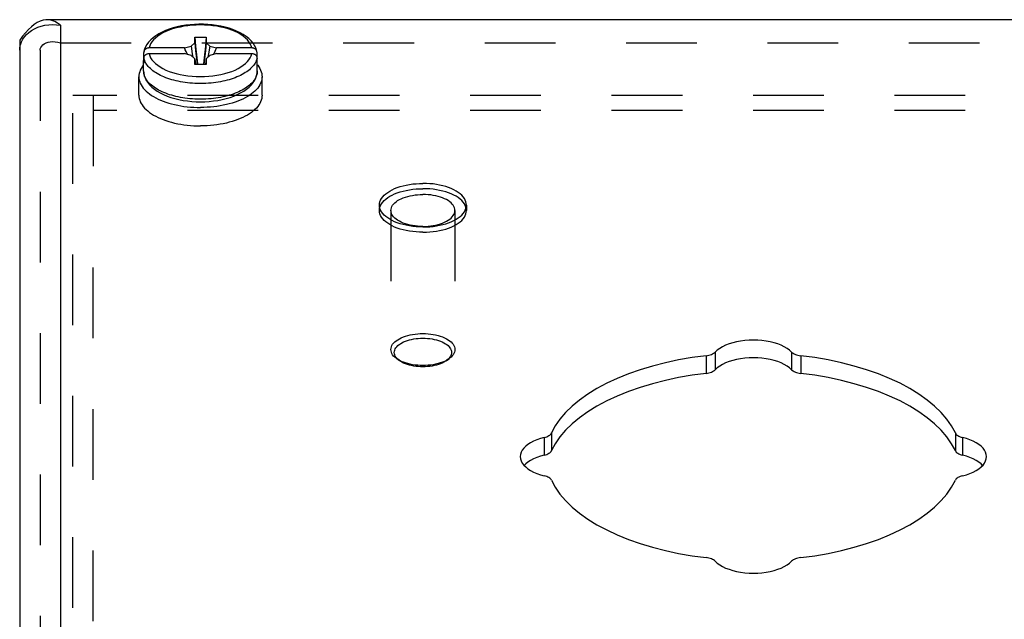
# Model space of a CAD drawing. Header units: inches. Extents: x 0 to 37.8, y 0 to 24.4.
# Tile 7 of 10: x 25.7 to 28.6, y 18.8 to 20.5. Entities that reach past the tile are written whole.
import ezdxf

# ---------------------------------------------------------------- set-up
doc = ezdxf.new("R2010")
doc.units = ezdxf.units.IN
doc.header["$LTSCALE"] = 2.077778
doc.header["$MEASUREMENT"] = 0
doc.linetypes.add('HIDDEN', pattern=[0.2, 0.1, -0.1])
doc.layers.add('DEFAULT_2', color=8, linetype='HIDDEN')
doc.layers.add('DOOR_ASSEMBLY', color=7, linetype='CONTINUOUS')

msp = doc.modelspace()

# ---------------------------------------------------------------- linework, layer by layer
at = {"layer": 'DEFAULT_2', "color": 8, "linetype": 'HIDDEN'}
for p, q in [((25.8281, 16.2942), (25.8281, 20.2933)), ((25.8881, 20.2933), (25.8281, 20.2933)), ((25.8881, 20.294), (25.8881, 19.994)), ((34.2681, 20.294), (25.8881, 20.294)), ((34.2681, 20.25), (25.8881, 20.25)), ((25.8881, 17.0867), (25.8881, 19.994))]:
    msp.add_line(p, q, dxfattribs=at)
at = {"layer": 'DOOR_ASSEMBLY', "color": 3, "linetype": 'Continuous'}
for p, q in [((34.4043, 20.5166), (25.7518, 20.5166)), ((25.7918, 20.5005), (25.7918, 16.8392)), ((25.677, 20.4511), (25.681, 20.4589)), ((25.6718, 20.4266), (25.6718, 16.7053))]:
    msp.add_line(p, q, dxfattribs=at)
at = {"layer": 'DOOR_ASSEMBLY', "color": 7, "linetype": 'Continuous'}
for p, q in [((26.1866, 20.4487), (26.1866, 20.4652)), ((26.1866, 20.4652), (26.2196, 20.4652)), ((26.2196, 20.4652), (26.2196, 20.4487)), ((25.6718, 20.4566), (25.6718, 20.4266)), ((26.1561, 20.4334), (26.052, 20.4334)), ((26.1561, 20.4334), (26.1754, 20.439)), ((26.1754, 20.439), (26.1866, 20.4487)), ((26.2196, 20.4487), (26.2307, 20.439)), ((26.2307, 20.439), (26.2501, 20.4334)), ((26.3542, 20.4334), (26.2501, 20.4334)), ((26.0369, 20.4049), (26.0369, 20.4204)), ((26.0369, 20.3884), (26.0369, 20.4039)), ((26.052, 20.4169), (26.1561, 20.4169)), ((26.1754, 20.4114), (26.1561, 20.4169)), ((26.1866, 20.4017), (26.1754, 20.4114)), ((26.1866, 20.3852), (26.1866, 20.4017)), ((26.1866, 20.4017), (26.1887, 20.3852)), ((26.2196, 20.4017), (26.2175, 20.3852)), ((26.2307, 20.4114), (26.2196, 20.4017)), ((26.2196, 20.4017), (26.2196, 20.3852)), ((26.2501, 20.4169), (26.2307, 20.4114)), ((26.2501, 20.4169), (26.3542, 20.4169)), ((26.3693, 20.4049), (26.3693, 20.4204)), ((26.3699, 20.4007), (26.3693, 20.4049)), ((26.3693, 20.3884), (26.3693, 20.4039)), ((26.3701, 20.3966), (26.3699, 20.4007)), ((26.0361, 20.3663), (26.0361, 20.3966)), ((26.2196, 20.3852), (26.1866, 20.3852)), ((26.3701, 20.3663), (26.3701, 20.3966)), ((26.0221, 20.2948), (26.0221, 20.349)), ((26.3701, 20.3663), (26.3699, 20.3624)), ((26.3841, 20.2948), (26.3841, 20.349)), ((27.7157, 19.5398), (27.7157, 19.4878)), ((27.9404, 19.5398), (27.9404, 19.4878)), ((27.6889, 19.529), (27.6889, 19.4771)), ((27.9672, 19.529), (27.9672, 19.4771)), ((27.2347, 19.3019), (27.2347, 19.25)), ((28.4215, 19.3019), (28.4215, 19.25)), ((27.2133, 19.2885), (27.2133, 19.2366)), ((28.4429, 19.2885), (28.4429, 19.2366))]:
    msp.add_line(p, q, dxfattribs=at)
at = {"layer": 'DOOR_ASSEMBLY', "color": 8, "linetype": 'HIDDEN'}
for p, q in [((25.7918, 20.4485), (34.3643, 20.4485)), ((25.7318, 20.4266), (25.7318, 16.3572)), ((26.7288, 19.9714), (26.7288, 19.9558)), ((26.9848, 19.9714), (26.9848, 19.9558)), ((26.7628, 19.9558), (26.7628, 19.5471)), ((26.9508, 19.9558), (26.9508, 19.5471)), ((26.7882, 19.5142), (26.7801, 19.5199)), ((26.9254, 19.5142), (26.9336, 19.5199))]:
    msp.add_line(p, q, dxfattribs=at)
at = {"layer": 'DOOR_ASSEMBLY', "color": 3, "linetype": 'Continuous'}
for points in [[(25.7518, 20.5166), (25.749, 20.5165), (25.7404, 20.5152), (25.7318, 20.5125), (25.7232, 20.5083), (25.7147, 20.5026), (25.7061, 20.4957), (25.6975, 20.4875), (25.689, 20.4782), (25.6804, 20.4678), (25.6718, 20.4566)], [(25.7918, 20.5005), (25.7832, 20.5065), (25.7747, 20.5112), (25.7661, 20.5145), (25.7575, 20.5162), (25.7518, 20.5166)], [(25.681, 20.4589), (25.686, 20.4662), (25.692, 20.473), (25.699, 20.4793), (25.707, 20.485), (25.7157, 20.49), (25.7252, 20.4942), (25.7352, 20.4976), (25.7458, 20.5001), (25.757, 20.5016), (25.7684, 20.5022), (25.7801, 20.5018), (25.7918, 20.5005)], [(25.6718, 20.4266), (25.6724, 20.4348), (25.6741, 20.443), (25.677, 20.4511)], [(27.9404, 19.5398), (27.9342, 19.5453), (27.9271, 19.5505), (27.9188, 19.5553), (27.9096, 19.5597), (27.8996, 19.5636), (27.8888, 19.567), (27.8775, 19.5698), (27.8656, 19.572), (27.8533, 19.5736), (27.8407, 19.5745), (27.8281, 19.5748), (27.8154, 19.5745), (27.8029, 19.5736), (27.7906, 19.572), (27.7787, 19.5698), (27.7673, 19.567), (27.7565, 19.5636), (27.7465, 19.5597), (27.7373, 19.5553), (27.7291, 19.5505), (27.7219, 19.5453), (27.7157, 19.5398)], [(27.6889, 19.529), (27.6932, 19.5297), (27.6972, 19.5305), (27.7011, 19.5316), (27.7047, 19.5329), (27.708, 19.5344), (27.711, 19.536), (27.7135, 19.5378), (27.7157, 19.5398)], [(27.9404, 19.5398), (27.9426, 19.5378), (27.9451, 19.536), (27.9481, 19.5344), (27.9514, 19.5329), (27.955, 19.5316), (27.9589, 19.5305), (27.963, 19.5297), (27.9672, 19.529)], [(27.6889, 19.529), (27.648, 19.5235), (27.6082, 19.5166), (27.5693, 19.5083), (27.5317, 19.4986), (27.4955, 19.4877), (27.4608, 19.4756), (27.428, 19.4623), (27.3971, 19.4478), (27.3683, 19.4324), (27.3416, 19.416), (27.3173, 19.3987), (27.2955, 19.3806), (27.2762, 19.3617), (27.2596, 19.3423), (27.2458, 19.3224), (27.2347, 19.3019)], [(28.4215, 19.3019), (28.4104, 19.3224), (28.3965, 19.3423), (28.3799, 19.3617), (28.3606, 19.3806), (28.3388, 19.3987), (28.3145, 19.416), (28.2879, 19.4324), (28.2591, 19.4478), (28.2281, 19.4623), (28.1953, 19.4756), (28.1607, 19.4877), (28.1245, 19.4986), (28.0868, 19.5083), (28.048, 19.5166), (28.0081, 19.5235), (27.9672, 19.529)], [(27.2133, 19.2885), (27.2172, 19.2896), (27.2207, 19.2909), (27.224, 19.2924), (27.227, 19.294), (27.2296, 19.2958), (27.2317, 19.2978), (27.2334, 19.2998), (27.2347, 19.3019)], [(28.4215, 19.3019), (28.4227, 19.2998), (28.4244, 19.2978), (28.4266, 19.2958), (28.4292, 19.294), (28.4321, 19.2924), (28.4354, 19.2909), (28.439, 19.2896), (28.4429, 19.2885)], [(27.2133, 19.2885), (27.2021, 19.2854), (27.1917, 19.2818), (27.1821, 19.2777), (27.1733, 19.2731), (27.1656, 19.2681), (27.1588, 19.2627), (27.1532, 19.257), (27.1488, 19.2511), (27.1456, 19.245), (27.1437, 19.2387), (27.1431, 19.2323)], [(28.5131, 19.2323), (28.5124, 19.2387), (28.5105, 19.245), (28.5073, 19.2511), (28.5029, 19.257), (28.4973, 19.2627), (28.4906, 19.2681), (28.4828, 19.2731), (28.474, 19.2777), (28.4644, 19.2818), (28.454, 19.2854), (28.4429, 19.2885)], [(27.1431, 19.2323), (27.1437, 19.226), (27.1456, 19.2197), (27.1488, 19.2136), (27.1532, 19.2077), (27.1588, 19.202), (27.1656, 19.1966), (27.1733, 19.1916), (27.1821, 19.187), (27.1917, 19.1829), (27.2021, 19.1793), (27.2133, 19.1762)], [(28.4429, 19.1762), (28.454, 19.1793), (28.4644, 19.1829), (28.474, 19.187), (28.4828, 19.1916), (28.4906, 19.1966), (28.4973, 19.202), (28.5029, 19.2077), (28.5073, 19.2136), (28.5105, 19.2197), (28.5124, 19.226), (28.5131, 19.2323)], [(27.2347, 19.1628), (27.2334, 19.1649), (27.2317, 19.1669), (27.2296, 19.1689), (27.227, 19.1707), (27.224, 19.1723), (27.2207, 19.1738), (27.2172, 19.1751), (27.2133, 19.1762)], [(27.2347, 19.1628), (27.2458, 19.1423), (27.2596, 19.1224), (27.2762, 19.103), (27.2955, 19.0841), (27.3173, 19.066), (27.3416, 19.0487), (27.3683, 19.0323), (27.3971, 19.0169), (27.428, 19.0024), (27.4608, 18.9891), (27.4955, 18.977), (27.5317, 18.9661), (27.5693, 18.9564), (27.6082, 18.9481), (27.648, 18.9412), (27.6889, 18.9356)], [(27.9672, 18.9356), (28.0081, 18.9412), (28.048, 18.9481), (28.0868, 18.9564), (28.1245, 18.9661), (28.1607, 18.977), (28.1953, 18.9891), (28.2281, 19.0024), (28.2591, 19.0169), (28.2879, 19.0323), (28.3145, 19.0487), (28.3388, 19.066), (28.3606, 19.0841), (28.3799, 19.103), (28.3965, 19.1224), (28.4104, 19.1423), (28.4215, 19.1628)], [(28.4429, 19.1762), (28.439, 19.1751), (28.4354, 19.1738), (28.4321, 19.1723), (28.4292, 19.1707), (28.4266, 19.1689), (28.4244, 19.1669), (28.4227, 19.1649), (28.4215, 19.1628)], [(27.7157, 18.9249), (27.7135, 18.9269), (27.711, 18.9287), (27.708, 18.9303), (27.7047, 18.9318), (27.7011, 18.9331), (27.6972, 18.9342), (27.6932, 18.935), (27.6889, 18.9356)], [(27.7157, 18.9249), (27.7219, 18.9194), (27.7291, 18.9142), (27.7373, 18.9094), (27.7465, 18.905), (27.7565, 18.9011), (27.7673, 18.8977), (27.7787, 18.8949), (27.7906, 18.8927), (27.8029, 18.8911), (27.8154, 18.8902), (27.8281, 18.8899), (27.8407, 18.8902), (27.8533, 18.8911), (27.8656, 18.8927), (27.8775, 18.8949), (27.8888, 18.8977), (27.8996, 18.9011), (27.9096, 18.905), (27.9188, 18.9094), (27.9271, 18.9142), (27.9342, 18.9194), (27.9404, 18.9249)], [(27.9672, 18.9356), (27.963, 18.935), (27.9589, 18.9342), (27.955, 18.9331), (27.9514, 18.9318), (27.9481, 18.9303), (27.9451, 18.9287), (27.9426, 18.9269), (27.9404, 18.9249)]]:
    msp.add_lwpolyline(points, dxfattribs=at)
at = {"layer": 'DOOR_ASSEMBLY', "color": 7, "linetype": 'Continuous'}
for points in [[(26.369, 20.4227), (26.3681, 20.4265), (26.3656, 20.4337), (26.3621, 20.4408), (26.3575, 20.4477), (26.3519, 20.4545), (26.3451, 20.461), (26.3374, 20.4672), (26.3288, 20.473), (26.3193, 20.4783), (26.3092, 20.4831), (26.2984, 20.4874), (26.2871, 20.4913), (26.2753, 20.4946), (26.2631, 20.4973), (26.2506, 20.4996), (26.2378, 20.5013), (26.2248, 20.5024), (26.2117, 20.5031), (26.1986, 20.5032), (26.1854, 20.5027), (26.1724, 20.5017), (26.1596, 20.5002), (26.147, 20.4981), (26.1347, 20.4955), (26.1229, 20.4924), (26.1114, 20.4888), (26.1006, 20.4847), (26.0903, 20.48), (26.0807, 20.4749), (26.0718, 20.4694), (26.0639, 20.4634), (26.0569, 20.4571), (26.0508, 20.4506), (26.0458, 20.4437), (26.0419, 20.4367), (26.039, 20.4297), (26.0371, 20.4226)], [(26.3542, 20.4334), (26.3523, 20.4396), (26.3495, 20.4455), (26.3457, 20.4514), (26.341, 20.4571), (26.3354, 20.4626), (26.3289, 20.4678), (26.3215, 20.4728), (26.3134, 20.4775), (26.3046, 20.4818), (26.295, 20.4857), (26.2849, 20.4892), (26.2743, 20.4923), (26.2631, 20.495), (26.2516, 20.4972), (26.2397, 20.4989), (26.2277, 20.5002), (26.2154, 20.5009), (26.2031, 20.5012), (26.1907, 20.5009), (26.1785, 20.5002), (26.1664, 20.4989), (26.1545, 20.4972), (26.143, 20.495), (26.1319, 20.4923), (26.1212, 20.4892), (26.1111, 20.4857), (26.1016, 20.4818), (26.0927, 20.4775), (26.0846, 20.4728), (26.0773, 20.4678), (26.0708, 20.4626), (26.0651, 20.4571), (26.0604, 20.4514), (26.0566, 20.4455), (26.0538, 20.4396), (26.052, 20.4334)], [(26.1866, 20.4652), (26.1888, 20.4392), (26.1912, 20.4131), (26.1939, 20.3867), (26.194, 20.3852)], [(26.2196, 20.4652), (26.2174, 20.4392), (26.2149, 20.4131), (26.2123, 20.3867), (26.2121, 20.3852)], [(26.052, 20.4334), (26.0505, 20.4334), (26.049, 20.4332), (26.0476, 20.4329), (26.0462, 20.4325), (26.0449, 20.4319), (26.0436, 20.4313), (26.0424, 20.4305), (26.0413, 20.4296), (26.0403, 20.4287), (26.0394, 20.4277), (26.0387, 20.4266), (26.038, 20.4254), (26.0375, 20.4242), (26.0372, 20.423), (26.0371, 20.4226)], [(26.1655, 20.4142), (26.1633, 20.4186), (26.1609, 20.4234), (26.1585, 20.4284), (26.1561, 20.4334)], [(26.1754, 20.439), (26.1791, 20.4166), (26.181, 20.4065)], [(26.1866, 20.4487), (26.1888, 20.425), (26.1912, 20.4012), (26.193, 20.3852)], [(26.2196, 20.4487), (26.2174, 20.425), (26.2149, 20.4012), (26.2131, 20.3852)], [(26.2307, 20.439), (26.227, 20.4166), (26.2252, 20.4065)], [(26.2501, 20.4334), (26.2477, 20.4284), (26.2453, 20.4234), (26.2429, 20.4186), (26.2406, 20.4142)], [(26.369, 20.4227), (26.369, 20.423), (26.3686, 20.4242), (26.3681, 20.4254), (26.3675, 20.4266), (26.3667, 20.4277), (26.3658, 20.4287), (26.3648, 20.4296), (26.3637, 20.4305), (26.3625, 20.4312), (26.3613, 20.4319), (26.3599, 20.4324), (26.3585, 20.4329), (26.3571, 20.4332), (26.3556, 20.4334), (26.3542, 20.4334)], [(26.0369, 20.4049), (26.0363, 20.4007), (26.0361, 20.3966)], [(26.0371, 20.4226), (26.037, 20.4217), (26.0369, 20.4204)], [(26.0369, 20.4039), (26.037, 20.4052), (26.0372, 20.4065), (26.0375, 20.4077), (26.038, 20.4089), (26.0387, 20.4101), (26.0394, 20.4112), (26.0403, 20.4122), (26.0413, 20.4131), (26.0424, 20.414), (26.0436, 20.4147), (26.0449, 20.4154), (26.0462, 20.4159), (26.0476, 20.4164), (26.049, 20.4167), (26.0505, 20.4169), (26.052, 20.4169)], [(26.0957, 20.3482), (26.0904, 20.3506), (26.0853, 20.353), (26.0804, 20.3555), (26.0757, 20.3582), (26.0713, 20.3609), (26.0671, 20.3637), (26.0631, 20.3667), (26.0594, 20.3697), (26.0559, 20.3727), (26.0527, 20.3758), (26.0498, 20.379), (26.0472, 20.3823), (26.0447, 20.3856), (26.0426, 20.3891), (26.0407, 20.3927), (26.0391, 20.3964), (26.0378, 20.4001), (26.0369, 20.4039)], [(26.052, 20.4169), (26.0538, 20.4108), (26.0566, 20.4048), (26.0604, 20.399), (26.0651, 20.3933), (26.0708, 20.3878), (26.0773, 20.3825), (26.0846, 20.3776), (26.0927, 20.3729), (26.1016, 20.3686), (26.1111, 20.3647), (26.1212, 20.3611), (26.1319, 20.358), (26.143, 20.3554), (26.1545, 20.3532), (26.1664, 20.3514), (26.1785, 20.3502), (26.1907, 20.3494), (26.2031, 20.3492), (26.2154, 20.3494), (26.2277, 20.3502), (26.2397, 20.3514), (26.2516, 20.3532), (26.2631, 20.3554), (26.2743, 20.358), (26.2849, 20.3611), (26.295, 20.3647), (26.3046, 20.3686), (26.3134, 20.3729), (26.3215, 20.3776), (26.3289, 20.3825), (26.3354, 20.3878), (26.341, 20.3933), (26.3457, 20.399), (26.3495, 20.4048), (26.3523, 20.4108), (26.3542, 20.4169)], [(26.3693, 20.4039), (26.3683, 20.4001), (26.367, 20.3964), (26.3654, 20.3927), (26.3635, 20.3891), (26.3614, 20.3856), (26.359, 20.3823), (26.3563, 20.379), (26.3534, 20.3758), (26.3502, 20.3727), (26.3468, 20.3696), (26.343, 20.3666), (26.3391, 20.3637), (26.3348, 20.3609), (26.3304, 20.3582), (26.3257, 20.3555), (26.3208, 20.353), (26.3157, 20.3506)], [(26.3542, 20.4169), (26.3556, 20.4169), (26.3571, 20.4167), (26.3585, 20.4164), (26.3599, 20.416), (26.3613, 20.4154), (26.3625, 20.4148), (26.3637, 20.414), (26.3648, 20.4131), (26.3658, 20.4122), (26.3667, 20.4112), (26.3675, 20.4101), (26.3681, 20.4089), (26.3686, 20.4077), (26.369, 20.4065), (26.3692, 20.4052), (26.3693, 20.4039)], [(26.3693, 20.4204), (26.3692, 20.4217), (26.369, 20.4227)], [(26.0361, 20.3838), (26.0349, 20.3825), (26.0315, 20.3779), (26.0287, 20.3732), (26.0263, 20.3684), (26.0245, 20.3636), (26.0231, 20.3588), (26.0223, 20.3539), (26.0221, 20.349)], [(26.0361, 20.3966), (26.0363, 20.3925), (26.0369, 20.3884)], [(26.3693, 20.3884), (26.3699, 20.3925), (26.3701, 20.3966)], [(26.3701, 20.3838), (26.3712, 20.3825), (26.3746, 20.3779), (26.3775, 20.3732), (26.3798, 20.3684), (26.3817, 20.3636), (26.383, 20.3588), (26.3838, 20.3539), (26.3841, 20.349)], [(26.0221, 20.349), (26.0223, 20.3441), (26.0231, 20.3392), (26.0245, 20.3343), (26.0263, 20.3295), (26.0287, 20.3248), (26.0315, 20.3201), (26.0349, 20.3155), (26.0388, 20.311), (26.0432, 20.3066), (26.048, 20.3023), (26.0533, 20.2982), (26.059, 20.2942), (26.0651, 20.2904)], [(26.0361, 20.3663), (26.0365, 20.3593), (26.0379, 20.3523), (26.0403, 20.3453), (26.0437, 20.3383), (26.0481, 20.3315), (26.0536, 20.3247), (26.0601, 20.3183), (26.0676, 20.3121), (26.076, 20.3064), (26.0851, 20.3011), (26.0949, 20.2963), (26.1054, 20.2919), (26.1164, 20.288), (26.1279, 20.2847), (26.1398, 20.2818), (26.152, 20.2795), (26.1645, 20.2777), (26.1773, 20.2763), (26.1901, 20.2756), (26.2031, 20.2753)], [(26.2031, 20.2828), (26.1949, 20.2829), (26.187, 20.2832), (26.1793, 20.2836), (26.1719, 20.2843), (26.1647, 20.285), (26.1576, 20.2859), (26.1508, 20.287), (26.1441, 20.2882), (26.1375, 20.2895), (26.1311, 20.291), (26.1248, 20.2925), (26.1186, 20.2943), (26.1125, 20.2961), (26.1067, 20.2981), (26.101, 20.3002), (26.0955, 20.3024), (26.0901, 20.3048), (26.085, 20.3072), (26.0801, 20.3098), (26.0755, 20.3124), (26.071, 20.3152), (26.0668, 20.318), (26.0628, 20.321), (26.0591, 20.324), (26.0557, 20.3271), (26.0525, 20.3302), (26.0496, 20.3334), (26.0469, 20.3367), (26.0445, 20.3401), (26.0424, 20.3435), (26.0405, 20.3472), (26.0389, 20.3509), (26.0377, 20.3547), (26.0368, 20.3585), (26.0363, 20.3624), (26.0361, 20.3663)], [(26.2031, 20.3287), (26.1949, 20.3288), (26.187, 20.3291), (26.1794, 20.3295), (26.172, 20.3302), (26.1647, 20.3309), (26.1577, 20.3318), (26.1509, 20.3329), (26.1442, 20.3341), (26.1376, 20.3354), (26.1312, 20.3368), (26.1249, 20.3384), (26.1188, 20.3401), (26.1128, 20.342), (26.1069, 20.3439), (26.1012, 20.346), (26.0957, 20.3482)], [(26.2031, 20.2753), (26.2161, 20.2756), (26.229, 20.2764), (26.2417, 20.2777), (26.2543, 20.2795), (26.2666, 20.2819), (26.2785, 20.2847), (26.29, 20.2881), (26.301, 20.292), (26.3114, 20.2964), (26.3212, 20.3012), (26.3303, 20.3065), (26.3387, 20.3122), (26.3461, 20.3184), (26.3526, 20.3248), (26.358, 20.3315), (26.3625, 20.3384), (26.3658, 20.3453), (26.3682, 20.3523), (26.3696, 20.3593), (26.3701, 20.3663)], [(26.3699, 20.3624), (26.3693, 20.3585), (26.3684, 20.3547), (26.3672, 20.3509), (26.3656, 20.3472), (26.3638, 20.3436), (26.3616, 20.3401), (26.3592, 20.3367), (26.3566, 20.3334), (26.3537, 20.3302), (26.3505, 20.3271), (26.3471, 20.324), (26.3434, 20.321), (26.3394, 20.3181), (26.3352, 20.3152), (26.3307, 20.3125), (26.326, 20.3098), (26.3211, 20.3072), (26.316, 20.3048), (26.3107, 20.3025), (26.3052, 20.3002), (26.2995, 20.2981), (26.2937, 20.2961), (26.2876, 20.2943), (26.2815, 20.2926), (26.2751, 20.291), (26.2687, 20.2895), (26.2622, 20.2882), (26.2555, 20.287), (26.2486, 20.286), (26.2415, 20.285), (26.2343, 20.2843), (26.2268, 20.2836), (26.2192, 20.2832), (26.2112, 20.2829), (26.2031, 20.2828)], [(26.3157, 20.3506), (26.3104, 20.3482), (26.3049, 20.346), (26.2992, 20.3439), (26.2934, 20.342), (26.2873, 20.3401), (26.2812, 20.3384), (26.2749, 20.3368), (26.2685, 20.3354), (26.262, 20.3341), (26.2553, 20.3329), (26.2484, 20.3318), (26.2414, 20.3309), (26.2342, 20.3302), (26.2267, 20.3295), (26.2191, 20.3291), (26.2112, 20.3288), (26.2031, 20.3287)], [(26.3841, 20.349), (26.3838, 20.3441), (26.383, 20.3392), (26.3817, 20.3343), (26.3798, 20.3295), (26.3775, 20.3248), (26.3746, 20.3201), (26.3712, 20.3155), (26.3673, 20.311), (26.363, 20.3066), (26.3582, 20.3023), (26.3529, 20.2982), (26.3472, 20.2942), (26.341, 20.2904)], [(26.0221, 20.2948), (26.0223, 20.2899), (26.0231, 20.2851), (26.0245, 20.2802), (26.0263, 20.2754), (26.0287, 20.2706), (26.0315, 20.266), (26.0349, 20.2614), (26.0388, 20.2568), (26.0432, 20.2525), (26.048, 20.2482), (26.0533, 20.2441), (26.059, 20.2401), (26.0651, 20.2363), (26.0717, 20.2326), (26.0786, 20.2291), (26.0859, 20.2259), (26.0935, 20.2228), (26.1015, 20.2199), (26.1098, 20.2173), (26.1183, 20.2149), (26.1271, 20.2127), (26.1361, 20.2108), (26.1453, 20.2091), (26.1546, 20.2076), (26.1642, 20.2065), (26.1738, 20.2055), (26.1835, 20.2049), (26.1933, 20.2045), (26.2031, 20.2043)], [(26.0651, 20.2904), (26.0717, 20.2867), (26.0786, 20.2833), (26.0859, 20.28), (26.0935, 20.2769), (26.1015, 20.2741), (26.1098, 20.2714), (26.1183, 20.269), (26.1271, 20.2668), (26.1361, 20.2649), (26.1453, 20.2632), (26.1546, 20.2618), (26.1642, 20.2606), (26.1738, 20.2597), (26.1835, 20.259), (26.1933, 20.2586), (26.2031, 20.2585)], [(26.3841, 20.2948), (26.3838, 20.2899), (26.383, 20.2851), (26.3817, 20.2802), (26.3798, 20.2754), (26.3775, 20.2706), (26.3746, 20.266), (26.3712, 20.2614), (26.3673, 20.2568), (26.363, 20.2525), (26.3582, 20.2482), (26.3529, 20.2441), (26.3472, 20.2401), (26.341, 20.2363), (26.3345, 20.2326), (26.3275, 20.2291), (26.3202, 20.2259), (26.3126, 20.2228), (26.3046, 20.2199), (26.2964, 20.2173), (26.2879, 20.2149), (26.2791, 20.2127), (26.2701, 20.2108), (26.2609, 20.2091), (26.2515, 20.2076), (26.242, 20.2065), (26.2324, 20.2055), (26.2226, 20.2049), (26.2129, 20.2045), (26.2031, 20.2043)], [(26.341, 20.2904), (26.3345, 20.2867), (26.3275, 20.2833), (26.3202, 20.28), (26.3126, 20.2769), (26.3046, 20.2741), (26.2964, 20.2714), (26.2879, 20.269), (26.2791, 20.2668), (26.2701, 20.2649), (26.2609, 20.2632), (26.2515, 20.2618), (26.242, 20.2606), (26.2324, 20.2597), (26.2226, 20.259), (26.2129, 20.2586), (26.2031, 20.2585)], [(27.9404, 19.4878), (27.9342, 19.4934), (27.9271, 19.4986), (27.9188, 19.5034), (27.9096, 19.5078), (27.8996, 19.5116), (27.8888, 19.515), (27.8775, 19.5178), (27.8656, 19.52), (27.8533, 19.5216), (27.8407, 19.5226), (27.8281, 19.5229), (27.8154, 19.5226), (27.8029, 19.5216), (27.7906, 19.52), (27.7787, 19.5178), (27.7673, 19.515), (27.7565, 19.5116), (27.7465, 19.5078), (27.7373, 19.5034), (27.7291, 19.4986), (27.7219, 19.4934), (27.7157, 19.4878)], [(27.6889, 19.4771), (27.648, 19.4715), (27.6082, 19.4646), (27.5693, 19.4563), (27.5317, 19.4467), (27.4955, 19.4358), (27.4608, 19.4236), (27.428, 19.4103), (27.3971, 19.3959), (27.3683, 19.3804), (27.3416, 19.364), (27.3173, 19.3467), (27.2955, 19.3286), (27.2762, 19.3098), (27.2596, 19.2903), (27.2458, 19.2704), (27.2347, 19.25)], [(27.6889, 19.4771), (27.6932, 19.4777), (27.6972, 19.4786), (27.7011, 19.4796), (27.7047, 19.4809), (27.708, 19.4824), (27.711, 19.4841), (27.7135, 19.4858), (27.7157, 19.4878)], [(27.9404, 19.4878), (27.9426, 19.4858), (27.9451, 19.4841), (27.9481, 19.4824), (27.9514, 19.4809), (27.955, 19.4796), (27.9589, 19.4786), (27.963, 19.4777), (27.9672, 19.4771)], [(28.4215, 19.25), (28.4104, 19.2704), (28.3965, 19.2903), (28.3799, 19.3098), (28.3606, 19.3286), (28.3388, 19.3467), (28.3145, 19.364), (28.2879, 19.3804), (28.2591, 19.3959), (28.2281, 19.4103), (28.1953, 19.4236), (28.1607, 19.4358), (28.1245, 19.4467), (28.0868, 19.4563), (28.048, 19.4646), (28.0081, 19.4715), (27.9672, 19.4771)], [(27.2133, 19.2366), (27.2172, 19.2376), (27.2207, 19.2389), (27.224, 19.2404), (27.227, 19.2421), (27.2296, 19.2439), (27.2317, 19.2458), (27.2334, 19.2478), (27.2347, 19.25)], [(28.4215, 19.25), (28.4227, 19.2478), (28.4244, 19.2458), (28.4266, 19.2439), (28.4292, 19.2421), (28.4321, 19.2404), (28.4354, 19.2389), (28.439, 19.2376), (28.4429, 19.2366)], [(27.2133, 19.2366), (27.2021, 19.2335), (27.1917, 19.2299), (27.1821, 19.2258), (27.1733, 19.2212), (27.1656, 19.2162), (27.1588, 19.2108), (27.1545, 19.2064)], [(28.5016, 19.2064), (28.4973, 19.2108), (28.4906, 19.2162), (28.4828, 19.2212), (28.474, 19.2258), (28.4644, 19.2299), (28.454, 19.2335), (28.4429, 19.2366)]]:
    msp.add_lwpolyline(points, dxfattribs=at)
at = {"layer": 'DOOR_ASSEMBLY', "color": 8, "linetype": 'HIDDEN'}
for points in [[(25.7318, 20.4266), (25.7323, 20.4308), (25.7339, 20.435), (25.7364, 20.4389), (25.7399, 20.4425), (25.7442, 20.4457), (25.7494, 20.4483), (25.7553, 20.4503), (25.7618, 20.4516), (25.7689, 20.4521), (25.7763, 20.4517), (25.784, 20.4506), (25.7918, 20.4485)], [(26.7288, 19.9714), (26.7292, 19.9765), (26.7304, 19.9814), (26.7324, 19.9864), (26.7351, 19.9912), (26.7386, 19.9959), (26.7428, 20.0005), (26.7477, 20.0049), (26.7533, 20.0091), (26.7595, 20.013), (26.7663, 20.0167), (26.7737, 20.0201), (26.7816, 20.0232), (26.7899, 20.026), (26.7987, 20.0285), (26.8078, 20.0306), (26.8173, 20.0323), (26.8269, 20.0337), (26.8368, 20.0346), (26.8467, 20.0352), (26.8568, 20.0354)], [(26.9848, 19.9714), (26.9844, 19.9765), (26.9832, 19.9814), (26.9813, 19.9864), (26.9786, 19.9912), (26.9751, 19.9959), (26.9709, 20.0005), (26.966, 20.0049), (26.9604, 20.0091), (26.9541, 20.013), (26.9473, 20.0167), (26.9399, 20.0201), (26.9321, 20.0232), (26.9237, 20.026), (26.9149, 20.0285), (26.9058, 20.0306), (26.8964, 20.0323), (26.8867, 20.0337), (26.8768, 20.0346), (26.8669, 20.0352), (26.8568, 20.0354)], [(26.7288, 19.9558), (26.7292, 19.9609), (26.7304, 19.9659), (26.7324, 19.9708), (26.7351, 19.9756), (26.7386, 19.9803), (26.7428, 19.9849), (26.7477, 19.9893), (26.7533, 19.9935), (26.7595, 19.9974), (26.7663, 20.0011), (26.7737, 20.0045), (26.7816, 20.0076), (26.7899, 20.0104), (26.7987, 20.0129), (26.8078, 20.015), (26.8173, 20.0167), (26.8269, 20.0181), (26.8368, 20.0191), (26.8467, 20.0196), (26.8568, 20.0198)], [(26.7628, 19.9558), (26.7631, 19.9597), (26.7641, 19.9636), (26.7657, 19.9674), (26.7679, 19.9711), (26.7707, 19.9747), (26.7742, 19.9782), (26.7781, 19.9816), (26.7826, 19.9847), (26.7877, 19.9877), (26.7932, 19.9904), (26.7991, 19.9929), (26.8054, 19.9952), (26.8121, 19.9972), (26.8191, 19.9989), (26.8263, 20.0003), (26.8337, 20.0014), (26.8413, 20.0022), (26.849, 20.0027), (26.8568, 20.0028)], [(26.9848, 19.9558), (26.9844, 19.9609), (26.9832, 19.9659), (26.9813, 19.9708), (26.9786, 19.9756), (26.9751, 19.9803), (26.9709, 19.9849), (26.966, 19.9893), (26.9604, 19.9935), (26.9541, 19.9974), (26.9473, 20.0011), (26.9399, 20.0045), (26.9321, 20.0076), (26.9237, 20.0104), (26.9149, 20.0129), (26.9058, 20.015), (26.8964, 20.0167), (26.8867, 20.0181), (26.8768, 20.0191), (26.8669, 20.0196), (26.8568, 20.0198)], [(26.9508, 19.9558), (26.9505, 19.9597), (26.9495, 19.9636), (26.9479, 19.9674), (26.9457, 19.9711), (26.9429, 19.9747), (26.9395, 19.9782), (26.9355, 19.9816), (26.931, 19.9847), (26.926, 19.9877), (26.9205, 19.9904), (26.9146, 19.9929), (26.9082, 19.9952), (26.9016, 19.9972), (26.8946, 19.9989), (26.8873, 20.0003), (26.8799, 20.0014), (26.8723, 20.0022), (26.8646, 20.0027), (26.8568, 20.0028)], [(26.8568, 19.9074), (26.8467, 19.9076), (26.8368, 19.9082), (26.8269, 19.9092), (26.8173, 19.9106), (26.8078, 19.9123), (26.7987, 19.9144), (26.7899, 19.9169), (26.7816, 19.9197), (26.7737, 19.9228), (26.7663, 19.9262), (26.7595, 19.9299), (26.7533, 19.9338), (26.7477, 19.938), (26.7428, 19.9424), (26.7386, 19.9469), (26.7351, 19.9517), (26.7324, 19.9565), (26.7304, 19.9614), (26.7292, 19.9664), (26.7288, 19.9714)], [(26.8568, 19.9074), (26.8669, 19.9076), (26.8768, 19.9082), (26.8867, 19.9092), (26.8964, 19.9106), (26.9058, 19.9123), (26.9149, 19.9144), (26.9237, 19.9169), (26.9321, 19.9197), (26.9399, 19.9228), (26.9473, 19.9262), (26.9541, 19.9299), (26.9604, 19.9338), (26.966, 19.938), (26.9709, 19.9424), (26.9751, 19.9469), (26.9786, 19.9517), (26.9813, 19.9565), (26.9832, 19.9614), (26.9844, 19.9664), (26.9848, 19.9714)], [(26.8568, 19.8918), (26.8467, 19.892), (26.8368, 19.8926), (26.8269, 19.8936), (26.8173, 19.895), (26.8078, 19.8967), (26.7987, 19.8988), (26.7899, 19.9013), (26.7816, 19.9041), (26.7737, 19.9072), (26.7663, 19.9106), (26.7595, 19.9143), (26.7533, 19.9182), (26.7477, 19.9224), (26.7428, 19.9268), (26.7386, 19.9314), (26.7351, 19.9361), (26.7324, 19.9409), (26.7304, 19.9458), (26.7292, 19.9508), (26.7288, 19.9558)], [(26.8568, 19.9088), (26.849, 19.909), (26.8413, 19.9095), (26.8337, 19.9103), (26.8263, 19.9114), (26.8191, 19.9128), (26.8121, 19.9145), (26.8054, 19.9165), (26.7991, 19.9188), (26.7932, 19.9213), (26.7877, 19.924), (26.7826, 19.927), (26.7781, 19.9301), (26.7742, 19.9335), (26.7707, 19.937), (26.7679, 19.9406), (26.7657, 19.9443), (26.7641, 19.9481), (26.7631, 19.952), (26.7628, 19.9558)], [(26.8568, 19.9088), (26.8646, 19.909), (26.8723, 19.9095), (26.8799, 19.9103), (26.8873, 19.9114), (26.8946, 19.9128), (26.9016, 19.9145), (26.9082, 19.9165), (26.9146, 19.9188), (26.9205, 19.9213), (26.926, 19.924), (26.931, 19.927), (26.9355, 19.9301), (26.9395, 19.9335), (26.9429, 19.937), (26.9457, 19.9406), (26.9479, 19.9443), (26.9495, 19.9481), (26.9505, 19.952), (26.9508, 19.9558)], [(26.8568, 19.8918), (26.8669, 19.892), (26.8768, 19.8926), (26.8867, 19.8936), (26.8964, 19.895), (26.9058, 19.8967), (26.9149, 19.8988), (26.9237, 19.9013), (26.9321, 19.9041), (26.9399, 19.9072), (26.9473, 19.9106), (26.9541, 19.9143), (26.9604, 19.9182), (26.966, 19.9224), (26.9709, 19.9268), (26.9751, 19.9314), (26.9786, 19.9361), (26.9813, 19.9409), (26.9832, 19.9458), (26.9844, 19.9508), (26.9848, 19.9558)], [(26.7628, 19.5471), (26.7631, 19.551), (26.7641, 19.5548), (26.7657, 19.5587), (26.7679, 19.5624), (26.7708, 19.566), (26.7742, 19.5695), (26.7782, 19.5729), (26.7828, 19.576), (26.7878, 19.579), (26.7933, 19.5817), (26.7993, 19.5843), (26.8057, 19.5865), (26.8124, 19.5885), (26.8194, 19.5902), (26.8266, 19.5916), (26.8341, 19.5927), (26.8416, 19.5935), (26.8492, 19.5939), (26.8568, 19.5941)], [(26.8568, 19.5941), (26.8644, 19.5939), (26.872, 19.5935), (26.8796, 19.5927), (26.887, 19.5916), (26.8942, 19.5902), (26.9012, 19.5885), (26.908, 19.5865), (26.9143, 19.5843), (26.9203, 19.5817), (26.9258, 19.579), (26.9309, 19.576), (26.9354, 19.5729), (26.9394, 19.5695), (26.9428, 19.566), (26.9457, 19.5624), (26.9479, 19.5587), (26.9495, 19.5548), (26.9505, 19.551), (26.9508, 19.5471)], [(26.7882, 19.5142), (26.7866, 19.5154), (26.783, 19.5184), (26.7799, 19.5215), (26.7774, 19.5247), (26.7754, 19.5281), (26.774, 19.5315), (26.7731, 19.5349), (26.7728, 19.5384), (26.7731, 19.5419), (26.774, 19.5454), (26.7754, 19.5488), (26.7774, 19.5521), (26.7799, 19.5553), (26.783, 19.5585), (26.7866, 19.5615), (26.7906, 19.5643), (26.7951, 19.5669), (26.8001, 19.5694), (26.8054, 19.5716), (26.8111, 19.5737), (26.8171, 19.5754), (26.8234, 19.577), (26.8299, 19.5782), (26.8365, 19.5792), (26.8432, 19.5799), (26.85, 19.5803), (26.8568, 19.5804)], [(26.8568, 19.5804), (26.8636, 19.5803), (26.8704, 19.5799), (26.8771, 19.5792), (26.8838, 19.5782), (26.8903, 19.577), (26.8965, 19.5754), (26.9025, 19.5737), (26.9082, 19.5716), (26.9135, 19.5694), (26.9185, 19.5669), (26.923, 19.5643), (26.9271, 19.5615), (26.9306, 19.5585), (26.9337, 19.5553), (26.9362, 19.5521), (26.9382, 19.5488), (26.9397, 19.5454), (26.9405, 19.5419), (26.9408, 19.5384), (26.9405, 19.5349), (26.9397, 19.5315), (26.9382, 19.5281), (26.9362, 19.5247), (26.9337, 19.5215), (26.9306, 19.5184), (26.9271, 19.5154), (26.9254, 19.5142)], [(26.7801, 19.5199), (26.7782, 19.5213), (26.7742, 19.5246), (26.7708, 19.5281), (26.7679, 19.5318), (26.7657, 19.5355), (26.7641, 19.5393), (26.7631, 19.5432), (26.7628, 19.5471)], [(26.9508, 19.5471), (26.9505, 19.5432), (26.9495, 19.5393), (26.9479, 19.5355), (26.9457, 19.5318), (26.9429, 19.5282), (26.9394, 19.5247), (26.9354, 19.5213), (26.9336, 19.5199)], [(26.8568, 19.5001), (26.8492, 19.5002), (26.8416, 19.5007), (26.8341, 19.5015), (26.8266, 19.5026), (26.8194, 19.504), (26.8124, 19.5057), (26.8057, 19.5077), (26.7993, 19.5099), (26.7933, 19.5124), (26.7878, 19.5152), (26.7828, 19.5181), (26.7801, 19.5199)], [(26.8568, 19.4964), (26.85, 19.4966), (26.8432, 19.497), (26.8365, 19.4977), (26.8299, 19.4986), (26.8234, 19.4999), (26.8171, 19.5014), (26.8111, 19.5032), (26.8054, 19.5052), (26.8001, 19.5074), (26.7952, 19.5099), (26.7906, 19.5126), (26.7882, 19.5142)], [(26.9336, 19.5199), (26.9309, 19.5181), (26.9258, 19.5152), (26.9203, 19.5124), (26.9143, 19.5099), (26.908, 19.5077), (26.9013, 19.5057), (26.8942, 19.504), (26.887, 19.5026), (26.8796, 19.5015), (26.872, 19.5007), (26.8644, 19.5002), (26.8568, 19.5001)], [(26.9254, 19.5142), (26.923, 19.5126), (26.9185, 19.5099), (26.9135, 19.5075), (26.9082, 19.5052), (26.9025, 19.5032), (26.8965, 19.5014), (26.8903, 19.4999), (26.8838, 19.4986), (26.8771, 19.4977), (26.8704, 19.497), (26.8636, 19.4966), (26.8568, 19.4964)]]:
    msp.add_lwpolyline(points, dxfattribs=at)

doc.saveas('drawing.dxf')
